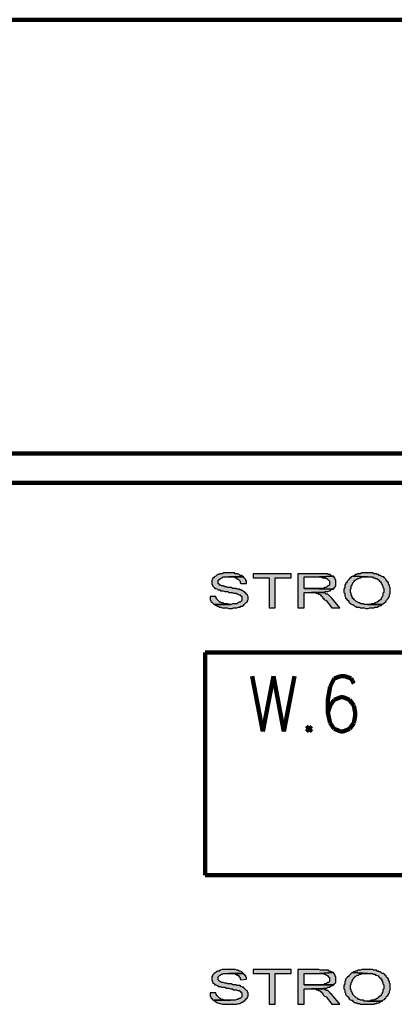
# Model space of a CAD drawing. Header units: inches. Extents: x -1901 to 7725, y 4299 to 7113.
# Tile 38 of 180: x 506 to 701, y 4847 to 5359. Entities that reach past the tile are written whole.
import ezdxf

# ---------------------------------------------------------------- set-up
doc = ezdxf.new("R2010")
doc.units = ezdxf.units.IN
doc.header["$MEASUREMENT"] = 0
doc.layers.add('at_Entity', color=7, linetype='Continuous')
doc.layers.add('at_Solid', color=7, linetype='Continuous')

msp = doc.modelspace()

# ---------------------------------------------------------------- hatches: boundary and pattern name
at = {"layer": 'at_Solid'}
for points in [[(614.78, 5071.48), (612.25, 5071.48), (611.4, 5071.06), (610.14, 5071.06), (609.71, 5070.63), (608.87, 5070.63), (608.44, 5070.21), (608.03, 5069.79), (607.18, 5069.37), (607.18, 5068.94), (606.76, 5068.94), (606.33, 5068.52), (606.33, 5068.1), (605.91, 5067.68), (605.91, 5066.41), (605.91, 5065.57), (606.33, 5065.14), (606.33, 5064.72), (606.76, 5064.3), (607.18, 5063.88), (607.6, 5063.45), (608.03, 5063.45), (608.87, 5063.03), (609.29, 5062.61), (610.14, 5062.61), (610.56, 5062.19), (611.83, 5062.19), (612.67, 5061.77), (614.36, 5061.77), (614.78, 5061.34), (616.47, 5061.34), (617.32, 5060.92), (618.58, 5060.92), (619.43, 5060.5), (620.27, 5060.08), (620.69, 5060.08), (621.12, 5059.65), (621.54, 5059.23), (621.54, 5057.12), (621.12, 5056.7), (620.69, 5056.28), (620.27, 5056.28), (619.43, 5055.85), (619.01, 5055.43), (616.9, 5055.43), (616.05, 5055.01), (607.18, 5055.01), (607.6, 5055.01), (608.03, 5054.59), (608.87, 5054.16), (609.29, 5054.16), (610.14, 5053.74), (610.56, 5053.74), (611.4, 5053.31), (613.94, 5053.31), (614.78, 5052.9), (616.47, 5052.9), (617.32, 5053.31), (619.01, 5053.31), (619.85, 5053.74), (620.69, 5053.74), (621.12, 5054.16), (621.96, 5054.16), (622.39, 5054.59), (622.81, 5055.01), (623.23, 5055.43), (623.65, 5055.85), (624.07, 5056.28), (624.5, 5056.7), (624.5, 5057.12), (624.92, 5057.54), (624.92, 5059.23), (624.5, 5059.65), (624.5, 5060.08), (624.07, 5060.5), (623.65, 5060.92), (623.23, 5061.34), (622.81, 5061.77), (622.39, 5061.77), (621.96, 5062.19), (621.12, 5062.61), (620.69, 5062.61), (620.27, 5063.03), (619.01, 5063.03), (618.58, 5063.45), (616.9, 5063.45), (616.05, 5063.88), (614.36, 5063.88), (613.52, 5064.3), (612.67, 5064.3), (611.83, 5064.72), (610.98, 5064.72), (610.56, 5065.14), (610.14, 5065.14), (609.71, 5065.57), (609.29, 5065.99), (609.29, 5067.68), (609.71, 5068.1), (610.14, 5068.1), (610.56, 5068.52), (610.98, 5068.94), (611.4, 5068.94), (611.83, 5069.37), (622.39, 5069.37), (621.96, 5069.79), (621.54, 5070.21), (620.69, 5070.21), (620.27, 5070.63), (619.43, 5071.06), (618.16, 5071.06), (617.74, 5071.48), (615.63, 5071.48)], [(622.39, 5069.37), (614.78, 5069.37), (617.74, 5069.37), (618.16, 5068.94), (618.58, 5068.94), (619.01, 5068.52), (619.85, 5068.1), (620.27, 5067.68), (620.69, 5067.26), (620.69, 5066.41), (621.12, 5065.99), (624.07, 5065.99), (624.07, 5067.26), (623.65, 5067.68), (623.65, 5068.1), (623.23, 5068.52), (622.81, 5068.94)], [(647.31, 5071.06), (627.45, 5071.06), (627.45, 5068.94), (635.9, 5068.94), (635.9, 5053.31), (638.86, 5053.31), (638.86, 5068.94), (647.31, 5068.94)], [(661.67, 5071.06), (650.69, 5071.06), (650.69, 5053.31), (654.07, 5053.31), (654.07, 5061.34), (664.2, 5061.34), (665.05, 5061.77), (666.32, 5061.77), (667.16, 5062.19), (667.58, 5062.19), (668, 5062.61), (668.43, 5063.03), (669.27, 5063.03), (654.07, 5063.45), (654.07, 5069.37), (662.09, 5069.37), (669.27, 5069.79), (668.43, 5069.79), (668, 5070.21), (667.58, 5070.63), (666.74, 5070.63), (666.32, 5071.06), (662.51, 5071.06)], [(669.27, 5069.79), (662.09, 5069.37), (662.94, 5069.37), (663.78, 5068.94), (665.05, 5068.94), (665.47, 5068.52), (665.89, 5068.52), (666.32, 5068.1), (666.74, 5067.68), (667.16, 5067.26), (667.16, 5065.14), (666.74, 5064.72), (666.32, 5064.72), (665.89, 5064.3), (665.47, 5063.88), (664.63, 5063.88), (664.2, 5063.45), (654.07, 5063.45), (669.27, 5063.03), (669.69, 5063.45), (669.69, 5063.88), (670.12, 5064.3), (670.54, 5064.72), (670.54, 5067.68), (670.12, 5068.1), (670.12, 5068.52), (669.69, 5068.94), (669.69, 5069.37)], [(679.41, 5069.79), (678.57, 5069.37), (678.14, 5068.94), (677.72, 5068.52), (677.3, 5068.1), (676.88, 5067.68), (676.45, 5067.26), (676.45, 5066.83), (676.03, 5066.41), (675.61, 5065.99), (675.61, 5065.57), (675.18, 5065.14), (675.18, 5063.88), (674.77, 5063.03), (674.77, 5061.34), (675.18, 5060.92), (675.18, 5059.65), (675.61, 5058.81), (675.61, 5058.39), (676.03, 5057.96), (676.45, 5057.54), (676.88, 5057.12), (677.3, 5056.7), (677.3, 5056.28), (677.72, 5055.85), (678.57, 5055.43), (678.98, 5055.01), (679.41, 5055.01), (679.83, 5054.59), (680.68, 5054.16), (681.52, 5053.74), (682.79, 5053.74), (683.21, 5053.31), (685.32, 5053.31), (686.17, 5052.9), (687.43, 5052.9), (688.28, 5053.31), (690.39, 5053.31), (690.81, 5053.74), (692.08, 5053.74), (692.92, 5054.16), (693.77, 5054.59), (694.19, 5054.59), (694.62, 5055.01), (685.32, 5055.01), (684.9, 5055.43), (683.63, 5055.43), (682.79, 5055.85), (682.37, 5055.85), (681.94, 5056.28), (681.1, 5056.7), (680.68, 5057.12), (680.26, 5057.54), (679.83, 5057.96), (679.41, 5057.96), (679.41, 5058.39), (678.98, 5058.81), (678.98, 5059.23), (678.57, 5060.08), (678.57, 5060.92), (678.14, 5061.34), (678.14, 5063.03), (678.57, 5063.45), (678.57, 5064.72), (678.98, 5065.14), (678.98, 5065.57), (679.41, 5065.99), (679.41, 5066.41), (679.83, 5066.83), (680.26, 5067.26), (680.26, 5067.68), (680.68, 5067.68), (681.1, 5068.1), (681.94, 5068.52), (682.37, 5068.52), (682.79, 5068.94), (683.63, 5068.94), (684.06, 5069.37), (687.01, 5069.37)], [(687.01, 5071.48), (684.06, 5071.48), (683.21, 5071.06), (681.94, 5071.06), (681.52, 5070.63), (680.68, 5070.63), (680.26, 5070.21), (679.83, 5069.79), (679.41, 5069.79), (687.01, 5069.37), (689.55, 5069.37), (689.97, 5068.94), (690.81, 5068.94), (691.24, 5068.52), (691.66, 5068.52), (692.5, 5068.1), (692.92, 5067.68), (693.35, 5067.26), (693.77, 5066.83), (694.19, 5066.41), (694.19, 5065.99), (694.62, 5065.57), (694.62, 5065.14), (695.04, 5064.72), (695.04, 5063.88), (695.46, 5063.45), (695.46, 5061.34), (695.04, 5060.92), (695.04, 5059.65), (694.62, 5059.23), (694.62, 5058.81), (694.19, 5058.39), (694.19, 5057.96), (693.77, 5057.54), (693.35, 5057.12), (692.92, 5057.12), (692.5, 5056.7), (692.08, 5056.28), (691.24, 5055.85), (690.81, 5055.85), (690.39, 5055.43), (689.12, 5055.43), (688.28, 5055.01), (687.01, 5055.01), (694.62, 5055.01), (695.04, 5055.43), (695.89, 5055.85), (696.3, 5056.28), (696.73, 5056.7), (696.73, 5057.12), (697.15, 5057.54), (697.57, 5057.96), (697.99, 5058.39), (697.99, 5058.81), (698.42, 5059.23), (698.42, 5060.08), (698.84, 5060.92), (698.84, 5063.88), (698.42, 5064.3), (698.42, 5065.14), (697.99, 5065.57), (697.99, 5066.41), (697.57, 5066.83), (697.15, 5067.26), (696.73, 5067.68), (696.73, 5068.1), (696.3, 5068.52), (695.89, 5068.94), (695.46, 5069.37), (694.62, 5069.37), (694.19, 5069.79), (693.77, 5070.21), (692.92, 5070.21), (692.92, 5070.63), (692.08, 5070.63), (691.66, 5071.06), (690.39, 5071.06), (689.55, 5071.48), (687.43, 5071.48)], [(608.03, 5059.23), (605.07, 5059.23), (605.07, 5057.54), (605.49, 5057.12), (605.49, 5056.7), (605.91, 5056.28), (606.33, 5055.85), (606.76, 5055.43), (607.18, 5055.01), (615.63, 5055.01), (614.78, 5055.01), (614.36, 5055.43), (612.25, 5055.43), (611.83, 5055.85), (610.98, 5055.85), (610.56, 5056.28), (610.14, 5056.28), (609.71, 5056.7), (609.29, 5057.12), (608.87, 5057.54), (608.44, 5057.96), (608.44, 5058.39), (608.03, 5058.81)], [(663.78, 5061.34), (657.87, 5061.34), (659.98, 5061.34), (660.4, 5060.92), (661.25, 5060.92), (661.25, 5060.5), (662.09, 5060.5), (662.51, 5060.08), (662.94, 5059.65), (663.36, 5059.23), (663.78, 5058.81), (663.78, 5058.39), (664.2, 5057.96), (664.63, 5057.54), (665.47, 5057.12), (668.43, 5053.31), (672.65, 5053.31), (668.43, 5058.39), (668, 5058.81), (667.58, 5059.23), (667.16, 5059.65), (666.74, 5060.08), (666.32, 5060.5), (665.47, 5060.5), (665.05, 5060.92), (664.2, 5061.34)], [(614.78, 4865.35), (611.4, 4865.35), (610.56, 4864.93), (610.14, 4864.93), (609.71, 4864.5), (608.87, 4864.5), (608.44, 4864.08), (608.03, 4863.66), (607.18, 4863.24), (606.76, 4862.81), (606.33, 4862.39), (606.33, 4861.97), (605.91, 4861.55), (605.91, 4859.86), (606.33, 4859.01), (606.33, 4858.59), (606.76, 4858.17), (607.18, 4857.75), (607.6, 4857.32), (608.03, 4857.32), (608.87, 4856.9), (609.29, 4856.48), (610.56, 4856.48), (610.98, 4856.06), (612.67, 4856.06), (613.52, 4855.63), (614.78, 4855.63), (615.63, 4855.21), (616.47, 4855.21), (617.32, 4854.79), (618.58, 4854.79), (619.43, 4854.37), (620.27, 4854.37), (620.69, 4853.94), (621.12, 4853.52), (621.54, 4853.1), (621.54, 4850.99), (621.12, 4850.57), (620.69, 4850.14), (620.27, 4850.14), (619.43, 4849.72), (619.01, 4849.72), (618.16, 4849.3), (607.18, 4849.3), (607.6, 4848.87), (608.03, 4848.45), (608.87, 4848.03), (609.29, 4848.03), (610.14, 4847.61), (610.56, 4847.61), (611.4, 4847.18), (619.01, 4847.18), (619.85, 4847.61), (620.69, 4847.61), (621.12, 4848.03), (621.96, 4848.45), (622.39, 4848.45), (622.81, 4848.87), (623.23, 4849.3), (623.65, 4849.72), (624.07, 4850.14), (624.5, 4850.57), (624.5, 4850.99), (624.92, 4851.41), (624.92, 4853.1), (624.5, 4853.52), (624.5, 4853.94), (624.07, 4854.37), (623.65, 4854.79), (623.23, 4855.21), (622.81, 4855.63), (622.39, 4856.06), (621.96, 4856.06), (621.12, 4856.48), (620.69, 4856.9), (619.01, 4856.9), (618.58, 4857.32), (616.9, 4857.32), (616.05, 4857.75), (614.36, 4857.75), (613.52, 4858.17), (612.67, 4858.17), (611.83, 4858.59), (610.98, 4858.59), (610.56, 4859.01), (610.14, 4859.01), (609.71, 4859.43), (609.29, 4859.86), (609.29, 4861.55), (609.71, 4861.97), (610.14, 4862.39), (610.56, 4862.39), (610.98, 4862.81), (611.4, 4862.81), (611.83, 4863.24), (622.39, 4863.24), (621.96, 4863.66), (621.54, 4864.08), (620.69, 4864.5), (620.27, 4864.5), (619.43, 4864.93), (619.01, 4864.93), (618.16, 4865.35), (615.63, 4865.35)], [(647.31, 4865.35), (627.45, 4865.35), (627.45, 4863.24), (635.9, 4863.24), (635.9, 4847.18), (638.86, 4847.18), (638.86, 4863.24), (647.31, 4863.24)], [(661.67, 4865.35), (650.69, 4865.35), (650.69, 4847.18), (654.07, 4847.18), (654.07, 4855.21), (663.78, 4855.21), (664.2, 4855.63), (665.89, 4855.63), (666.32, 4856.06), (667.16, 4856.06), (667.58, 4856.48), (668, 4856.48), (668.43, 4856.9), (668.85, 4856.9), (669.27, 4857.32), (654.07, 4857.32), (654.07, 4863.24), (662.09, 4863.24), (669.27, 4863.66), (668.43, 4864.08), (668, 4864.08), (667.58, 4864.5), (666.74, 4864.5), (666.74, 4864.93), (662.51, 4864.93)], [(669.27, 4863.66), (662.09, 4863.24), (663.78, 4863.24), (664.63, 4862.81), (665.05, 4862.81), (665.47, 4862.39), (665.89, 4862.39), (666.32, 4861.97), (666.74, 4861.55), (667.16, 4861.13), (667.16, 4859.01), (666.74, 4858.59), (666.32, 4858.59), (665.89, 4858.17), (665.47, 4857.75), (664.63, 4857.75), (664.2, 4857.32), (654.07, 4857.32), (669.69, 4857.32), (669.69, 4857.75), (670.12, 4858.17), (670.54, 4858.59), (670.54, 4861.55), (670.12, 4861.97), (670.12, 4862.39), (669.69, 4862.81), (669.69, 4863.24)], [(679.41, 4863.66), (678.57, 4863.24), (678.14, 4862.81), (677.72, 4862.39), (677.3, 4861.97), (676.88, 4861.55), (676.45, 4861.55), (676.45, 4861.13), (676.03, 4860.7), (675.61, 4860.28), (675.61, 4859.43), (675.18, 4859.01), (675.18, 4857.75), (674.77, 4856.9), (674.77, 4855.21), (675.18, 4854.79), (675.18, 4853.52), (675.61, 4853.1), (675.61, 4852.26), (676.03, 4851.83), (676.45, 4851.41), (676.88, 4850.99), (677.3, 4850.57), (677.3, 4850.14), (677.72, 4849.72), (678.57, 4849.3), (678.98, 4849.3), (679.41, 4848.87), (679.83, 4848.45), (680.68, 4848.03), (681.52, 4848.03), (681.94, 4847.61), (682.79, 4847.61), (683.21, 4847.18), (690.39, 4847.18), (690.81, 4847.61), (691.66, 4847.61), (692.08, 4848.03), (692.92, 4848.03), (693.77, 4848.45), (694.19, 4848.87), (694.62, 4848.87), (685.32, 4848.87), (684.9, 4849.3), (683.63, 4849.3), (682.79, 4849.72), (682.37, 4849.72), (681.94, 4850.14), (681.1, 4850.57), (680.68, 4850.99), (680.26, 4851.41), (679.83, 4851.83), (679.41, 4852.26), (679.41, 4852.68), (678.98, 4853.1), (678.98, 4853.52), (678.57, 4853.94), (678.57, 4854.79), (678.14, 4855.21), (678.14, 4856.9), (678.57, 4857.75), (678.57, 4858.59), (678.98, 4859.01), (678.98, 4859.43), (679.41, 4859.86), (679.41, 4860.28), (679.83, 4860.7), (680.26, 4861.13), (680.26, 4861.55), (680.68, 4861.55), (681.1, 4861.97), (681.94, 4862.39), (682.37, 4862.39), (682.79, 4862.81), (683.63, 4862.81), (684.06, 4863.24), (687.01, 4863.24)], [(687.01, 4865.35), (684.06, 4865.35), (683.21, 4864.93), (681.94, 4864.93), (681.52, 4864.5), (680.68, 4864.5), (680.26, 4864.08), (679.83, 4864.08), (679.41, 4863.66), (687.01, 4863.24), (689.55, 4863.24), (689.97, 4862.81), (690.81, 4862.81), (691.24, 4862.39), (691.66, 4862.39), (692.5, 4861.97), (692.92, 4861.55), (693.35, 4861.13), (693.77, 4860.7), (694.19, 4860.28), (694.19, 4859.86), (694.62, 4859.86), (694.62, 4859.01), (695.04, 4858.59), (695.04, 4857.75), (695.46, 4857.32), (695.46, 4855.21), (695.04, 4854.79), (695.04, 4853.52), (694.62, 4853.1), (694.62, 4852.68), (694.19, 4852.26), (694.19, 4851.83), (693.77, 4851.41), (693.35, 4851.41), (692.92, 4850.99), (692.5, 4850.57), (692.08, 4850.14), (691.24, 4849.72), (690.81, 4849.72), (690.39, 4849.3), (689.12, 4849.3), (688.28, 4848.87), (687.01, 4848.87), (694.62, 4848.87), (695.04, 4849.3), (695.89, 4849.72), (696.3, 4850.14), (696.73, 4850.57), (696.73, 4850.99), (697.15, 4851.41), (697.57, 4851.83), (697.99, 4852.26), (697.99, 4852.68), (698.42, 4853.1), (698.42, 4853.94), (698.84, 4854.79), (698.84, 4857.75), (698.42, 4858.17), (698.42, 4859.01), (697.99, 4859.86), (697.99, 4860.28), (697.57, 4860.7), (697.15, 4861.13), (696.73, 4861.55), (696.73, 4861.97), (696.3, 4862.39), (695.89, 4862.81), (695.46, 4863.24), (694.62, 4863.24), (694.19, 4863.66), (693.77, 4864.08), (692.92, 4864.08), (692.92, 4864.5), (692.08, 4864.5), (691.66, 4864.93), (690.39, 4864.93), (689.55, 4865.35), (687.43, 4865.35)], [(622.39, 4863.24), (614.78, 4863.24), (617.74, 4863.24), (618.16, 4862.81), (618.58, 4862.81), (619.01, 4862.39), (619.85, 4862.39), (619.85, 4861.97), (620.27, 4861.55), (620.69, 4861.13), (620.69, 4860.28), (621.12, 4859.86), (624.07, 4860.28), (624.07, 4861.13), (623.65, 4861.55), (623.65, 4861.97), (623.23, 4862.39), (622.81, 4862.81)], [(663.78, 4855.21), (657.87, 4855.21), (659.98, 4855.21), (660.4, 4854.79), (661.25, 4854.79), (661.25, 4854.37), (662.09, 4854.37), (662.51, 4853.94), (662.94, 4853.52), (663.36, 4853.1), (663.78, 4852.68), (663.78, 4852.26), (664.2, 4851.83), (664.63, 4851.41), (665.47, 4850.99), (668.43, 4847.18), (672.65, 4847.18), (668.43, 4852.26), (668, 4852.68), (667.58, 4853.1), (667.16, 4853.52), (666.74, 4853.94), (666.32, 4854.37), (665.47, 4854.37), (665.47, 4854.79), (665.05, 4854.79), (664.2, 4855.21)], [(608.03, 4853.1), (605.07, 4853.1), (605.07, 4851.41), (605.49, 4850.99), (605.49, 4850.57), (605.91, 4850.14), (606.33, 4849.72), (606.76, 4849.3), (615.63, 4849.3), (612.25, 4849.3), (611.83, 4849.72), (610.98, 4849.72), (610.56, 4850.14), (610.14, 4850.14), (609.71, 4850.57), (609.29, 4850.99), (608.87, 4851.41), (608.44, 4851.83), (608.44, 4852.26), (608.03, 4852.68)]]:
    msp.add_hatch(color=7, dxfattribs=at).paths.add_polyline_path(points)

# ---------------------------------------------------------------- linework, layer by layer
at = {"layer": 'at_Entity', "color": 7, "lineweight": 211}
for p, q in [((-1155.06, 5359.13), (1688.95, 5359.13)), ((-1095.96, 5133.57), (1748.93, 5133.57)), ((151.41, 5118.37), (1679.23, 5118.37)), ((602.53, 5030.09), (1385.24, 5030.09)), ((602.53, 5030.09), (602.53, 4914.35)), ((627.03, 5017.84), (632.52, 4989.11)), ((632.52, 4989.11), (638.01, 5017.84)), ((638.01, 5017.84), (643.51, 4989.11)), ((643.51, 4989.11), (649, 5017.84)), ((673.08, 5017.84), (669.69, 5016.57)), ((675.18, 5017.84), (673.08, 5017.84)), ((678.57, 5016.57), (675.18, 5017.84)), ((667.58, 5012.35), (666.32, 5005.58)), ((669.69, 5016.57), (667.58, 5012.35)), ((679.83, 5014.03), (678.57, 5016.57)), ((666.32, 5005.58), (666.32, 4998.83)), ((667.58, 5002.63), (666.32, 4998.83)), ((669.69, 5005.58), (667.58, 5002.63)), ((673.08, 5006.86), (669.69, 5005.58)), ((674.34, 5006.86), (673.08, 5006.86)), ((677.72, 5005.58), (674.34, 5006.86)), ((679.83, 5002.63), (677.72, 5005.58)), ((680.68, 4998.83), (679.83, 5002.63)), ((666.32, 4998.83), (667.58, 4993.34)), ((679.83, 4993.34), (680.68, 4997.14)), ((680.68, 4997.14), (680.68, 4998.83)), ((656.6, 4991.65), (655.33, 4990.38)), ((657.87, 4990.38), (656.6, 4991.65)), ((667.58, 4993.34), (669.69, 4990.38)), ((677.72, 4990.38), (679.83, 4993.34)), ((655.33, 4990.38), (656.6, 4989.11)), ((656.6, 4989.11), (657.87, 4990.38)), ((669.69, 4990.38), (673.08, 4989.11)), ((673.08, 4989.11), (674.34, 4989.11)), ((674.34, 4989.11), (677.72, 4990.38)), ((1385.24, 4914.35), (602.53, 4914.35))]:
    msp.add_line(p, q, dxfattribs=at)
at = {"layer": 'at_Entity', "color": 7}
for p, q in [((606.76, 5068.94), (606.33, 5068.52)), ((606.33, 5068.52), (606.33, 5068.1)), ((607.18, 5068.94), (606.76, 5068.94)), ((608.03, 5069.79), (607.18, 5069.37)), ((607.18, 5069.37), (607.18, 5068.94)), ((608.44, 5070.21), (608.03, 5069.79)), ((608.87, 5070.63), (608.44, 5070.21)), ((609.71, 5070.63), (608.87, 5070.63)), ((610.14, 5071.06), (609.71, 5070.63)), ((611.4, 5071.06), (610.14, 5071.06)), ((610.14, 5068.1), (610.56, 5068.52)), ((610.56, 5068.52), (610.98, 5068.94)), ((610.98, 5068.94), (611.4, 5068.94)), ((612.25, 5071.48), (611.4, 5071.06)), ((611.4, 5068.94), (611.83, 5069.37)), ((611.83, 5069.37), (622.39, 5069.37)), ((614.78, 5071.48), (612.25, 5071.48)), ((615.63, 5071.48), (614.78, 5071.48)), ((622.39, 5069.37), (614.78, 5069.37)), ((614.78, 5069.37), (617.74, 5069.37)), ((617.74, 5071.48), (615.63, 5071.48)), ((618.16, 5071.06), (617.74, 5071.48)), ((617.74, 5069.37), (618.16, 5068.94)), ((619.43, 5071.06), (618.16, 5071.06)), ((618.16, 5068.94), (618.58, 5068.94)), ((618.58, 5068.94), (619.01, 5068.52)), ((619.01, 5068.52), (619.85, 5068.1)), ((620.27, 5070.63), (619.43, 5071.06)), ((620.69, 5070.21), (620.27, 5070.63)), ((621.54, 5070.21), (620.69, 5070.21)), ((621.96, 5069.79), (621.54, 5070.21)), ((622.39, 5069.37), (621.96, 5069.79)), ((622.81, 5068.94), (622.39, 5069.37)), ((623.23, 5068.52), (622.81, 5068.94)), ((622.81, 5068.94), (622.81, 5068.94)), ((623.65, 5068.1), (623.23, 5068.52)), ((647.31, 5071.06), (627.45, 5071.06)), ((627.45, 5071.06), (627.45, 5068.94)), ((627.45, 5068.94), (635.9, 5068.94)), ((635.9, 5068.94), (635.9, 5053.31)), ((638.86, 5053.31), (638.86, 5068.94)), ((638.86, 5068.94), (647.31, 5068.94)), ((647.31, 5068.94), (647.31, 5071.06)), ((661.67, 5071.06), (650.69, 5071.06)), ((650.69, 5071.06), (650.69, 5053.31)), ((654.07, 5063.45), (654.07, 5069.37)), ((654.07, 5069.37), (662.09, 5069.37)), ((662.51, 5071.06), (661.67, 5071.06)), ((669.27, 5069.79), (662.09, 5069.37)), ((662.09, 5069.37), (669.27, 5069.79)), ((662.09, 5069.37), (662.94, 5069.37)), ((666.32, 5071.06), (662.51, 5071.06)), ((662.94, 5069.37), (663.78, 5068.94)), ((663.78, 5068.94), (665.05, 5068.94)), ((665.05, 5068.94), (665.47, 5068.52)), ((665.47, 5068.52), (665.89, 5068.52)), ((665.89, 5068.52), (666.32, 5068.1)), ((666.74, 5070.63), (666.32, 5071.06)), ((667.58, 5070.63), (666.74, 5070.63)), ((668, 5070.21), (667.58, 5070.63)), ((668.43, 5069.79), (668, 5070.21)), ((669.27, 5069.79), (668.43, 5069.79)), ((669.69, 5069.37), (669.27, 5069.79)), ((669.69, 5068.94), (669.69, 5069.37)), ((670.12, 5068.52), (669.69, 5068.94)), ((670.12, 5068.1), (670.12, 5068.52)), ((677.72, 5068.52), (677.3, 5068.1)), ((678.14, 5068.94), (677.72, 5068.52)), ((678.57, 5069.37), (678.14, 5068.94)), ((678.14, 5068.94), (678.14, 5068.94)), ((679.41, 5069.79), (678.57, 5069.37)), ((687.01, 5069.37), (679.41, 5069.79)), ((679.83, 5069.79), (679.41, 5069.79)), ((679.41, 5069.79), (687.01, 5069.37)), ((680.26, 5070.21), (679.83, 5069.79)), ((680.68, 5070.63), (680.26, 5070.21)), ((681.52, 5070.63), (680.68, 5070.63)), ((681.1, 5068.1), (681.94, 5068.52)), ((681.94, 5071.06), (681.52, 5070.63)), ((683.21, 5071.06), (681.94, 5071.06)), ((681.94, 5068.52), (682.37, 5068.52)), ((682.37, 5068.52), (682.79, 5068.94)), ((682.79, 5068.94), (683.63, 5068.94)), ((684.06, 5071.48), (683.21, 5071.06)), ((683.63, 5068.94), (684.06, 5069.37)), ((687.01, 5071.48), (684.06, 5071.48)), ((684.06, 5069.37), (687.01, 5069.37)), ((687.43, 5071.48), (687.01, 5071.48)), ((687.01, 5069.37), (689.55, 5069.37)), ((689.55, 5071.48), (687.43, 5071.48)), ((690.39, 5071.06), (689.55, 5071.48)), ((689.55, 5069.37), (689.97, 5068.94)), ((689.97, 5068.94), (690.81, 5068.94)), ((691.66, 5071.06), (690.39, 5071.06)), ((690.81, 5068.94), (691.24, 5068.52)), ((691.24, 5068.52), (691.66, 5068.52)), ((692.08, 5070.63), (691.66, 5071.06)), ((691.66, 5068.52), (692.5, 5068.1)), ((692.92, 5070.63), (692.08, 5070.63)), ((692.92, 5070.21), (692.92, 5070.63)), ((693.77, 5070.21), (692.92, 5070.21)), ((694.19, 5069.79), (693.77, 5070.21)), ((694.62, 5069.37), (694.19, 5069.79)), ((695.46, 5069.37), (694.62, 5069.37)), ((695.89, 5068.94), (695.46, 5069.37)), ((696.3, 5068.52), (695.89, 5068.94)), ((696.73, 5068.1), (696.3, 5068.52)), ((606.33, 5068.1), (605.91, 5067.68)), ((605.91, 5067.68), (605.91, 5066.41)), ((605.91, 5066.41), (605.91, 5065.57)), ((605.91, 5065.57), (606.33, 5065.14)), ((606.33, 5065.14), (606.33, 5064.72)), ((606.33, 5064.72), (606.76, 5064.3)), ((606.76, 5064.3), (606.76, 5064.3)), ((606.76, 5064.3), (607.18, 5063.88)), ((607.18, 5063.88), (607.6, 5063.45)), ((607.6, 5063.45), (608.03, 5063.45)), ((608.03, 5063.45), (608.87, 5063.03)), ((609.29, 5067.68), (609.71, 5068.1)), ((609.29, 5065.99), (609.29, 5067.68)), ((609.71, 5065.57), (609.29, 5065.99)), ((609.71, 5068.1), (610.14, 5068.1)), ((610.14, 5065.14), (609.71, 5065.57)), ((610.56, 5065.14), (610.14, 5065.14)), ((610.98, 5064.72), (610.56, 5065.14)), ((611.83, 5064.72), (610.98, 5064.72)), ((612.67, 5064.3), (611.83, 5064.72)), ((613.52, 5064.3), (612.67, 5064.3)), ((614.36, 5063.88), (613.52, 5064.3)), ((616.05, 5063.88), (614.36, 5063.88)), ((616.9, 5063.45), (616.05, 5063.88)), ((618.58, 5063.45), (616.9, 5063.45)), ((619.01, 5063.03), (618.58, 5063.45)), ((619.85, 5068.1), (619.85, 5068.1)), ((619.85, 5068.1), (620.27, 5067.68)), ((620.27, 5067.68), (620.69, 5067.26)), ((620.69, 5067.26), (620.69, 5066.41)), ((620.69, 5066.41), (621.12, 5065.99)), ((621.12, 5065.99), (624.07, 5065.99)), ((623.65, 5067.68), (623.65, 5068.1)), ((624.07, 5067.26), (623.65, 5067.68)), ((624.07, 5065.99), (624.07, 5067.26)), ((664.2, 5063.45), (654.07, 5063.45)), ((654.07, 5063.45), (669.27, 5063.03)), ((669.27, 5063.03), (654.07, 5063.45)), ((664.63, 5063.88), (664.2, 5063.45)), ((665.47, 5063.88), (664.63, 5063.88)), ((665.89, 5064.3), (665.47, 5063.88)), ((666.32, 5064.72), (665.89, 5064.3)), ((666.32, 5068.1), (666.74, 5067.68)), ((666.74, 5064.72), (666.32, 5064.72)), ((666.74, 5067.68), (667.16, 5067.26)), ((667.16, 5065.14), (666.74, 5064.72)), ((667.16, 5067.26), (667.16, 5065.14)), ((669.27, 5063.03), (669.69, 5063.45)), ((669.69, 5063.88), (670.12, 5064.3)), ((669.69, 5063.45), (669.69, 5063.88)), ((670.54, 5067.68), (670.12, 5068.1)), ((670.12, 5064.3), (670.54, 5064.72)), ((670.54, 5064.72), (670.54, 5067.68)), ((675.18, 5063.88), (674.77, 5063.03)), ((675.61, 5065.57), (675.18, 5065.14)), ((675.18, 5065.14), (675.18, 5063.88)), ((676.03, 5066.41), (675.61, 5065.99)), ((675.61, 5065.99), (675.61, 5065.57)), ((676.45, 5066.83), (676.03, 5066.41)), ((676.88, 5067.68), (676.45, 5067.26)), ((676.45, 5067.26), (676.45, 5066.83)), ((677.3, 5068.1), (676.88, 5067.68)), ((678.14, 5063.03), (678.57, 5063.45)), ((678.57, 5064.72), (678.98, 5065.14)), ((678.57, 5063.45), (678.57, 5064.72)), ((678.98, 5065.57), (679.41, 5065.99)), ((678.98, 5065.14), (678.98, 5065.57)), ((679.41, 5066.41), (679.83, 5066.83)), ((679.41, 5065.99), (679.41, 5066.41)), ((679.83, 5066.83), (680.26, 5067.26)), ((680.26, 5067.26), (680.26, 5067.68)), ((680.26, 5067.68), (680.68, 5067.68)), ((680.68, 5067.68), (681.1, 5068.1)), ((692.5, 5068.1), (692.92, 5067.68)), ((692.92, 5067.68), (693.35, 5067.26)), ((693.35, 5067.26), (693.77, 5066.83)), ((693.77, 5066.83), (694.19, 5066.41)), ((694.19, 5066.41), (694.19, 5065.99)), ((694.19, 5065.99), (694.62, 5065.57)), ((694.62, 5065.57), (694.62, 5065.14)), ((694.62, 5065.14), (695.04, 5064.72)), ((695.04, 5064.72), (695.04, 5063.88)), ((695.04, 5063.88), (695.46, 5063.45)), ((695.46, 5063.45), (695.46, 5061.34)), ((696.73, 5067.68), (696.73, 5068.1)), ((697.15, 5067.26), (696.73, 5067.68)), ((697.57, 5066.83), (697.15, 5067.26)), ((697.15, 5067.26), (697.15, 5067.26)), ((697.99, 5066.41), (697.57, 5066.83)), ((697.99, 5065.57), (697.99, 5066.41)), ((698.42, 5065.14), (697.99, 5065.57)), ((698.42, 5064.3), (698.42, 5065.14)), ((698.84, 5063.88), (698.42, 5064.3)), ((698.84, 5060.92), (698.84, 5063.88)), ((608.03, 5059.23), (605.07, 5059.23)), ((605.07, 5059.23), (605.07, 5057.54)), ((608.03, 5058.81), (608.03, 5059.23)), ((608.44, 5058.39), (608.03, 5058.81)), ((608.44, 5057.96), (608.44, 5058.39)), ((608.87, 5063.03), (609.29, 5062.61)), ((609.29, 5062.61), (610.14, 5062.61)), ((610.14, 5062.61), (610.56, 5062.19)), ((610.56, 5062.19), (611.83, 5062.19)), ((611.83, 5062.19), (612.67, 5061.77)), ((612.67, 5061.77), (614.36, 5061.77)), ((614.36, 5061.77), (614.78, 5061.34)), ((614.78, 5061.34), (616.47, 5061.34)), ((616.47, 5061.34), (617.32, 5060.92)), ((617.32, 5060.92), (618.58, 5060.92)), ((618.58, 5060.92), (619.43, 5060.5)), ((620.27, 5063.03), (619.01, 5063.03)), ((619.43, 5060.5), (620.27, 5060.08)), ((620.69, 5062.61), (620.27, 5063.03)), ((620.27, 5060.08), (620.69, 5060.08)), ((621.12, 5062.61), (620.69, 5062.61)), ((620.69, 5060.08), (621.12, 5059.65)), ((621.96, 5062.19), (621.12, 5062.61)), ((621.12, 5059.65), (621.12, 5059.65)), ((621.12, 5059.65), (621.54, 5059.23)), ((621.54, 5059.23), (621.54, 5057.12)), ((622.39, 5061.77), (621.96, 5062.19)), ((622.81, 5061.77), (622.39, 5061.77)), ((623.23, 5061.34), (622.81, 5061.77)), ((623.65, 5060.92), (623.23, 5061.34)), ((624.07, 5060.5), (623.65, 5060.92)), ((623.65, 5060.92), (623.65, 5060.92)), ((624.5, 5060.08), (624.07, 5060.5)), ((624.5, 5059.65), (624.5, 5060.08)), ((624.92, 5059.23), (624.5, 5059.65)), ((624.92, 5057.54), (624.92, 5059.23)), ((654.07, 5053.31), (654.07, 5061.34)), ((654.07, 5061.34), (664.2, 5061.34)), ((663.78, 5061.34), (657.87, 5061.34)), ((657.87, 5061.34), (659.98, 5061.34)), ((659.98, 5061.34), (660.4, 5060.92)), ((660.4, 5060.92), (661.25, 5060.92)), ((661.25, 5060.92), (661.25, 5060.5)), ((661.25, 5060.5), (662.09, 5060.5)), ((662.09, 5060.5), (662.51, 5060.08)), ((662.51, 5060.08), (662.94, 5059.65)), ((662.94, 5059.65), (663.36, 5059.23)), ((663.36, 5059.23), (663.78, 5058.81)), ((664.2, 5061.34), (663.78, 5061.34)), ((663.78, 5058.81), (663.78, 5058.39)), ((663.78, 5058.39), (664.2, 5057.96)), ((664.2, 5061.34), (665.05, 5061.77)), ((665.05, 5060.92), (664.2, 5061.34)), ((665.05, 5061.77), (666.32, 5061.77)), ((665.47, 5060.5), (665.05, 5060.92)), ((666.32, 5060.5), (665.47, 5060.5)), ((666.32, 5061.77), (667.16, 5062.19)), ((666.74, 5060.08), (666.32, 5060.5)), ((667.16, 5059.65), (666.74, 5060.08)), ((667.16, 5062.19), (667.58, 5062.19)), ((667.58, 5059.23), (667.16, 5059.65)), ((667.58, 5062.19), (668, 5062.61)), ((668, 5058.81), (667.58, 5059.23)), ((668, 5062.61), (668.43, 5063.03)), ((668.43, 5058.39), (668, 5058.81)), ((668.43, 5063.03), (669.27, 5063.03)), ((672.65, 5053.31), (668.43, 5058.39)), ((668.43, 5058.39), (668.43, 5058.39)), ((674.77, 5063.03), (674.77, 5061.34)), ((674.77, 5061.34), (675.18, 5060.92)), ((675.18, 5060.92), (675.18, 5059.65)), ((675.18, 5059.65), (675.61, 5058.81)), ((675.61, 5058.81), (675.61, 5058.39)), ((675.61, 5058.39), (676.03, 5057.96)), ((678.14, 5061.34), (678.14, 5063.03)), ((678.57, 5060.92), (678.14, 5061.34)), ((678.57, 5060.08), (678.57, 5060.92)), ((678.98, 5059.23), (678.57, 5060.08)), ((678.98, 5058.81), (678.98, 5059.23)), ((679.41, 5058.39), (678.98, 5058.81)), ((679.41, 5057.96), (679.41, 5058.39)), ((694.62, 5058.81), (694.19, 5058.39)), ((694.19, 5058.39), (694.19, 5057.96)), ((695.04, 5059.65), (694.62, 5059.23)), ((694.62, 5059.23), (694.62, 5058.81)), ((695.46, 5061.34), (695.04, 5060.92)), ((695.04, 5060.92), (695.04, 5059.65)), ((697.57, 5057.96), (697.99, 5058.39)), ((697.99, 5058.81), (698.42, 5059.23)), ((697.99, 5058.39), (697.99, 5058.81)), ((698.42, 5060.08), (698.84, 5060.92)), ((698.42, 5059.23), (698.42, 5060.08)), ((605.07, 5057.54), (605.49, 5057.12)), ((605.49, 5057.12), (605.49, 5056.7)), ((605.49, 5056.7), (605.91, 5056.28)), ((605.91, 5056.28), (606.33, 5055.85)), ((606.33, 5055.85), (606.76, 5055.43)), ((606.76, 5055.43), (607.18, 5055.01)), ((607.18, 5055.01), (615.63, 5055.01)), ((616.05, 5055.01), (607.18, 5055.01)), ((607.18, 5055.01), (607.6, 5055.01)), ((607.6, 5055.01), (608.03, 5054.59)), ((608.03, 5054.59), (608.87, 5054.16)), ((608.87, 5057.54), (608.44, 5057.96)), ((609.29, 5057.12), (608.87, 5057.54)), ((608.87, 5054.16), (609.29, 5054.16)), ((609.71, 5056.7), (609.29, 5057.12)), ((609.29, 5054.16), (610.14, 5053.74)), ((610.14, 5056.28), (609.71, 5056.7)), ((610.56, 5056.28), (610.14, 5056.28)), ((610.14, 5053.74), (610.56, 5053.74)), ((610.98, 5055.85), (610.56, 5056.28)), ((610.56, 5053.74), (611.4, 5053.31)), ((611.83, 5055.85), (610.98, 5055.85)), ((611.4, 5053.31), (613.94, 5053.31)), ((612.25, 5055.43), (611.83, 5055.85)), ((614.36, 5055.43), (612.25, 5055.43)), ((613.94, 5053.31), (614.78, 5052.9)), ((614.78, 5055.01), (614.36, 5055.43)), ((615.63, 5055.01), (614.78, 5055.01)), ((616.9, 5055.43), (616.05, 5055.01)), ((616.47, 5052.9), (617.32, 5053.31)), ((619.01, 5055.43), (616.9, 5055.43)), ((617.32, 5053.31), (619.01, 5053.31)), ((619.43, 5055.85), (619.01, 5055.43)), ((619.01, 5053.31), (619.85, 5053.74)), ((620.27, 5056.28), (619.43, 5055.85)), ((619.85, 5053.74), (620.69, 5053.74)), ((620.69, 5056.28), (620.27, 5056.28)), ((621.12, 5056.7), (620.69, 5056.28)), ((620.69, 5053.74), (621.12, 5054.16)), ((621.54, 5057.12), (621.12, 5056.7)), ((621.12, 5054.16), (621.96, 5054.16)), ((621.96, 5054.16), (622.39, 5054.59)), ((622.39, 5054.59), (622.81, 5055.01)), ((622.81, 5055.01), (623.23, 5055.43)), ((623.23, 5055.43), (623.65, 5055.85)), ((623.65, 5055.85), (624.07, 5056.28)), ((624.07, 5056.28), (624.5, 5056.7)), ((624.5, 5057.12), (624.92, 5057.54)), ((624.5, 5056.7), (624.5, 5057.12)), ((635.9, 5053.31), (638.86, 5053.31)), ((650.69, 5053.31), (654.07, 5053.31)), ((664.2, 5057.96), (664.63, 5057.54)), ((664.63, 5057.54), (665.47, 5057.12)), ((665.47, 5057.12), (668.43, 5053.31)), ((668.43, 5053.31), (672.65, 5053.31)), ((676.03, 5057.96), (676.45, 5057.54)), ((676.45, 5057.54), (676.45, 5057.54)), ((676.45, 5057.54), (676.88, 5057.12)), ((676.88, 5057.12), (677.3, 5056.7)), ((677.3, 5056.7), (677.3, 5056.28)), ((677.3, 5056.28), (677.72, 5055.85)), ((677.72, 5055.85), (678.57, 5055.43)), ((678.57, 5055.43), (678.98, 5055.01)), ((678.98, 5055.01), (679.41, 5055.01)), ((679.83, 5057.96), (679.41, 5057.96)), ((679.41, 5055.01), (679.83, 5054.59)), ((680.26, 5057.54), (679.83, 5057.96)), ((679.83, 5054.59), (680.68, 5054.16)), ((680.68, 5057.12), (680.26, 5057.54)), ((681.1, 5056.7), (680.68, 5057.12)), ((680.68, 5057.12), (680.68, 5057.12)), ((680.68, 5054.16), (680.68, 5054.16)), ((680.68, 5054.16), (681.52, 5053.74)), ((681.94, 5056.28), (681.1, 5056.7)), ((681.52, 5053.74), (682.79, 5053.74)), ((682.37, 5055.85), (681.94, 5056.28)), ((682.79, 5055.85), (682.37, 5055.85)), ((683.63, 5055.43), (682.79, 5055.85)), ((682.79, 5053.74), (683.21, 5053.31)), ((683.21, 5053.31), (685.32, 5053.31)), ((684.9, 5055.43), (683.63, 5055.43)), ((685.32, 5055.01), (684.9, 5055.43)), ((694.62, 5055.01), (685.32, 5055.01)), ((685.32, 5053.31), (686.17, 5052.9)), ((688.28, 5055.01), (687.01, 5055.01)), ((687.01, 5055.01), (694.62, 5055.01)), ((687.43, 5052.9), (688.28, 5053.31)), ((689.12, 5055.43), (688.28, 5055.01)), ((688.28, 5053.31), (690.39, 5053.31)), ((690.39, 5055.43), (689.12, 5055.43)), ((690.81, 5055.85), (690.39, 5055.43)), ((690.39, 5053.31), (690.81, 5053.74)), ((691.24, 5055.85), (690.81, 5055.85)), ((690.81, 5053.74), (692.08, 5053.74)), ((692.08, 5056.28), (691.24, 5055.85)), ((692.5, 5056.7), (692.08, 5056.28)), ((692.08, 5053.74), (692.92, 5054.16)), ((692.92, 5057.12), (692.5, 5056.7)), ((693.35, 5057.12), (692.92, 5057.12)), ((692.92, 5054.16), (693.77, 5054.59)), ((692.92, 5054.16), (692.92, 5054.16)), ((693.77, 5057.54), (693.35, 5057.12)), ((694.19, 5057.96), (693.77, 5057.54)), ((693.77, 5054.59), (694.19, 5054.59)), ((694.19, 5054.59), (694.62, 5055.01)), ((694.62, 5055.01), (695.04, 5055.43)), ((695.04, 5055.43), (695.89, 5055.85)), ((695.89, 5055.85), (696.3, 5056.28)), ((696.3, 5056.28), (696.73, 5056.7)), ((696.73, 5057.12), (697.15, 5057.54)), ((696.73, 5056.7), (696.73, 5057.12)), ((697.15, 5057.54), (697.57, 5057.96)), ((697.15, 5057.54), (697.15, 5057.54)), ((614.78, 5052.9), (616.47, 5052.9)), ((686.17, 5052.9), (687.43, 5052.9)), ((608.03, 4863.66), (607.18, 4863.24)), ((608.44, 4864.08), (608.03, 4863.66)), ((608.87, 4864.5), (608.44, 4864.08)), ((609.71, 4864.5), (608.87, 4864.5)), ((610.14, 4864.93), (609.71, 4864.5)), ((610.56, 4864.93), (610.14, 4864.93)), ((611.4, 4865.35), (610.56, 4864.93)), ((614.78, 4865.35), (611.4, 4865.35)), ((615.63, 4865.35), (614.78, 4865.35)), ((618.16, 4865.35), (615.63, 4865.35)), ((619.01, 4864.93), (618.16, 4865.35)), ((619.43, 4864.93), (619.01, 4864.93)), ((620.27, 4864.5), (619.43, 4864.93)), ((620.69, 4864.5), (620.27, 4864.5)), ((621.54, 4864.08), (620.69, 4864.5)), ((621.96, 4863.66), (621.54, 4864.08)), ((622.39, 4863.24), (621.96, 4863.66)), ((647.31, 4865.35), (627.45, 4865.35)), ((627.45, 4865.35), (627.45, 4863.24)), ((647.31, 4863.24), (647.31, 4865.35)), ((661.67, 4865.35), (650.69, 4865.35)), ((650.69, 4865.35), (650.69, 4847.18)), ((662.51, 4864.93), (661.67, 4865.35)), ((669.27, 4863.66), (662.09, 4863.24)), ((662.09, 4863.24), (669.27, 4863.66)), ((666.74, 4864.93), (662.51, 4864.93)), ((666.74, 4864.5), (666.74, 4864.93)), ((667.58, 4864.5), (666.74, 4864.5)), ((668, 4864.08), (667.58, 4864.5)), ((668.43, 4864.08), (668, 4864.08)), ((669.27, 4863.66), (668.43, 4864.08)), ((669.69, 4863.24), (669.27, 4863.66)), ((679.41, 4863.66), (678.57, 4863.24)), ((679.83, 4864.08), (679.41, 4863.66)), ((687.01, 4863.24), (679.41, 4863.66)), ((679.41, 4863.66), (687.01, 4863.24)), ((680.26, 4864.08), (679.83, 4864.08)), ((680.68, 4864.5), (680.26, 4864.08)), ((681.52, 4864.5), (680.68, 4864.5)), ((681.94, 4864.93), (681.52, 4864.5)), ((683.21, 4864.93), (681.94, 4864.93)), ((684.06, 4865.35), (683.21, 4864.93)), ((687.01, 4865.35), (684.06, 4865.35)), ((687.43, 4865.35), (687.01, 4865.35)), ((689.55, 4865.35), (687.43, 4865.35)), ((690.39, 4864.93), (689.55, 4865.35)), ((691.66, 4864.93), (690.39, 4864.93)), ((692.08, 4864.5), (691.66, 4864.93)), ((692.92, 4864.5), (692.08, 4864.5)), ((692.92, 4864.08), (692.92, 4864.5)), ((693.77, 4864.08), (692.92, 4864.08)), ((694.19, 4863.66), (693.77, 4864.08)), ((694.62, 4863.24), (694.19, 4863.66)), ((606.33, 4861.97), (605.91, 4861.55)), ((605.91, 4861.55), (605.91, 4859.86)), ((605.91, 4859.86), (606.33, 4859.01)), ((606.76, 4862.81), (606.33, 4862.39)), ((606.33, 4862.39), (606.33, 4861.97)), ((606.33, 4859.01), (606.33, 4858.59)), ((606.33, 4858.59), (606.76, 4858.17)), ((607.18, 4863.24), (606.76, 4862.81)), ((607.18, 4863.24), (607.18, 4863.24)), ((609.29, 4861.55), (609.71, 4861.97)), ((609.29, 4859.86), (609.29, 4861.55)), ((609.71, 4859.43), (609.29, 4859.86)), ((609.71, 4861.97), (610.14, 4862.39)), ((610.14, 4859.01), (609.71, 4859.43)), ((610.14, 4862.39), (610.56, 4862.39)), ((610.56, 4859.01), (610.14, 4859.01)), ((610.56, 4862.39), (610.98, 4862.81)), ((610.98, 4858.59), (610.56, 4859.01)), ((610.98, 4862.81), (611.4, 4862.81)), ((611.83, 4858.59), (610.98, 4858.59)), ((611.4, 4862.81), (611.83, 4863.24)), ((611.83, 4863.24), (622.39, 4863.24)), ((612.67, 4858.17), (611.83, 4858.59)), ((622.39, 4863.24), (614.78, 4863.24)), ((614.78, 4863.24), (617.74, 4863.24)), ((617.74, 4863.24), (618.16, 4862.81)), ((618.16, 4862.81), (618.58, 4862.81)), ((618.58, 4862.81), (619.01, 4862.39)), ((619.01, 4862.39), (619.85, 4862.39)), ((619.85, 4862.39), (619.85, 4861.97)), ((619.85, 4861.97), (620.27, 4861.55)), ((620.27, 4861.55), (620.69, 4861.13)), ((620.69, 4861.13), (620.69, 4860.28)), ((620.69, 4860.28), (621.12, 4859.86)), ((621.12, 4859.86), (624.07, 4860.28)), ((622.81, 4862.81), (622.39, 4863.24)), ((623.23, 4862.39), (622.81, 4862.81)), ((622.81, 4862.81), (622.81, 4862.81)), ((623.65, 4861.97), (623.23, 4862.39)), ((623.65, 4861.55), (623.65, 4861.97)), ((624.07, 4861.13), (623.65, 4861.55)), ((624.07, 4860.28), (624.07, 4861.13)), ((627.45, 4863.24), (635.9, 4863.24)), ((635.9, 4863.24), (635.9, 4847.18)), ((638.86, 4847.18), (638.86, 4863.24)), ((638.86, 4863.24), (647.31, 4863.24)), ((654.07, 4857.32), (654.07, 4863.24)), ((654.07, 4863.24), (662.09, 4863.24)), ((662.09, 4863.24), (663.78, 4863.24)), ((663.78, 4863.24), (664.63, 4862.81)), ((664.63, 4862.81), (665.05, 4862.81)), ((665.05, 4862.81), (665.47, 4862.39)), ((665.47, 4862.39), (665.89, 4862.39)), ((665.89, 4862.39), (666.32, 4861.97)), ((666.32, 4858.59), (665.89, 4858.17)), ((666.32, 4861.97), (666.74, 4861.55)), ((666.74, 4858.59), (666.32, 4858.59)), ((666.74, 4861.55), (667.16, 4861.13)), ((667.16, 4859.01), (666.74, 4858.59)), ((667.16, 4861.13), (667.16, 4859.01)), ((669.69, 4862.81), (669.69, 4863.24)), ((670.12, 4862.39), (669.69, 4862.81)), ((670.12, 4861.97), (670.12, 4862.39)), ((670.54, 4861.55), (670.12, 4861.97)), ((670.12, 4858.17), (670.54, 4858.59)), ((670.54, 4858.59), (670.54, 4861.55)), ((675.61, 4859.43), (675.18, 4859.01)), ((675.18, 4859.01), (675.18, 4857.75)), ((676.03, 4860.7), (675.61, 4860.28)), ((675.61, 4860.28), (675.61, 4859.43)), ((676.45, 4861.13), (676.03, 4860.7)), ((676.88, 4861.55), (676.45, 4861.55)), ((676.45, 4861.55), (676.45, 4861.13)), ((677.3, 4861.97), (676.88, 4861.55)), ((677.72, 4862.39), (677.3, 4861.97)), ((678.14, 4862.81), (677.72, 4862.39)), ((678.57, 4863.24), (678.14, 4862.81)), ((678.14, 4862.81), (678.14, 4862.81)), ((678.57, 4858.59), (678.98, 4859.01)), ((678.57, 4857.75), (678.57, 4858.59)), ((678.98, 4859.43), (679.41, 4859.86)), ((678.98, 4859.01), (678.98, 4859.43)), ((679.41, 4860.28), (679.83, 4860.7)), ((679.41, 4859.86), (679.41, 4860.28)), ((679.83, 4860.7), (680.26, 4861.13)), ((680.26, 4861.13), (680.26, 4861.55)), ((680.26, 4861.55), (680.68, 4861.55)), ((680.68, 4861.55), (681.1, 4861.97)), ((681.1, 4861.97), (681.94, 4862.39)), ((681.94, 4862.39), (682.37, 4862.39)), ((682.37, 4862.39), (682.79, 4862.81)), ((682.79, 4862.81), (683.63, 4862.81)), ((683.63, 4862.81), (684.06, 4863.24)), ((684.06, 4863.24), (687.01, 4863.24)), ((687.01, 4863.24), (689.55, 4863.24)), ((689.55, 4863.24), (689.97, 4862.81)), ((689.97, 4862.81), (690.81, 4862.81)), ((690.81, 4862.81), (691.24, 4862.39)), ((691.24, 4862.39), (691.66, 4862.39)), ((691.66, 4862.39), (692.5, 4861.97)), ((692.5, 4861.97), (692.92, 4861.55)), ((692.92, 4861.55), (693.35, 4861.13)), ((693.35, 4861.13), (693.77, 4860.7)), ((693.77, 4860.7), (694.19, 4860.28)), ((694.19, 4860.28), (694.19, 4859.86)), ((694.19, 4859.86), (694.62, 4859.86)), ((695.46, 4863.24), (694.62, 4863.24)), ((694.62, 4859.86), (694.62, 4859.01)), ((694.62, 4859.01), (695.04, 4858.59)), ((695.04, 4858.59), (695.04, 4857.75)), ((695.89, 4862.81), (695.46, 4863.24)), ((696.3, 4862.39), (695.89, 4862.81)), ((696.73, 4861.97), (696.3, 4862.39)), ((696.73, 4861.55), (696.73, 4861.97)), ((697.15, 4861.13), (696.73, 4861.55)), ((697.57, 4860.7), (697.15, 4861.13)), ((697.15, 4861.13), (697.15, 4861.13)), ((697.99, 4860.28), (697.57, 4860.7)), ((697.99, 4859.86), (697.99, 4860.28)), ((698.42, 4859.01), (697.99, 4859.86)), ((698.42, 4858.17), (698.42, 4859.01)), ((606.76, 4858.17), (606.76, 4858.17)), ((606.76, 4858.17), (607.18, 4857.75)), ((607.18, 4857.75), (607.6, 4857.32)), ((607.6, 4857.32), (608.03, 4857.32)), ((608.03, 4857.32), (608.87, 4856.9)), ((608.87, 4856.9), (609.29, 4856.48)), ((609.29, 4856.48), (610.56, 4856.48)), ((610.56, 4856.48), (610.98, 4856.06)), ((610.98, 4856.06), (612.67, 4856.06)), ((613.52, 4858.17), (612.67, 4858.17)), ((612.67, 4856.06), (613.52, 4855.63)), ((614.36, 4857.75), (613.52, 4858.17)), ((613.52, 4855.63), (614.78, 4855.63)), ((616.05, 4857.75), (614.36, 4857.75)), ((614.78, 4855.63), (615.63, 4855.21)), ((615.63, 4855.21), (616.47, 4855.21)), ((616.9, 4857.32), (616.05, 4857.75)), ((616.47, 4855.21), (617.32, 4854.79)), ((618.58, 4857.32), (616.9, 4857.32)), ((617.32, 4854.79), (618.58, 4854.79)), ((619.01, 4856.9), (618.58, 4857.32)), ((618.58, 4854.79), (619.43, 4854.37)), ((620.69, 4856.9), (619.01, 4856.9)), ((619.43, 4854.37), (620.27, 4854.37)), ((620.27, 4854.37), (620.69, 4853.94)), ((621.12, 4856.48), (620.69, 4856.9)), ((620.69, 4853.94), (621.12, 4853.52)), ((621.96, 4856.06), (621.12, 4856.48)), ((621.12, 4853.52), (621.12, 4853.52)), ((621.12, 4853.52), (621.54, 4853.1)), ((622.39, 4856.06), (621.96, 4856.06)), ((622.81, 4855.63), (622.39, 4856.06)), ((623.23, 4855.21), (622.81, 4855.63)), ((623.65, 4854.79), (623.23, 4855.21)), ((624.07, 4854.37), (623.65, 4854.79)), ((623.65, 4854.79), (623.65, 4854.79)), ((624.5, 4853.94), (624.07, 4854.37)), ((624.5, 4853.52), (624.5, 4853.94)), ((624.92, 4853.1), (624.5, 4853.52)), ((664.2, 4857.32), (654.07, 4857.32)), ((654.07, 4857.32), (669.69, 4857.32)), ((669.27, 4857.32), (654.07, 4857.32)), ((654.07, 4847.18), (654.07, 4855.21)), ((654.07, 4855.21), (663.78, 4855.21)), ((663.78, 4855.21), (657.87, 4855.21)), ((657.87, 4855.21), (659.98, 4855.21)), ((659.98, 4855.21), (660.4, 4854.79)), ((660.4, 4854.79), (661.25, 4854.79)), ((661.25, 4854.79), (661.25, 4854.37)), ((661.25, 4854.37), (662.09, 4854.37)), ((662.09, 4854.37), (662.51, 4853.94)), ((662.51, 4853.94), (662.94, 4853.52)), ((662.94, 4853.52), (663.36, 4853.1)), ((663.78, 4855.21), (664.2, 4855.63)), ((664.2, 4855.21), (663.78, 4855.21)), ((664.63, 4857.75), (664.2, 4857.32)), ((664.2, 4855.63), (665.89, 4855.63)), ((665.05, 4854.79), (664.2, 4855.21)), ((665.47, 4857.75), (664.63, 4857.75)), ((665.47, 4854.79), (665.05, 4854.79)), ((665.89, 4858.17), (665.47, 4857.75)), ((665.47, 4854.37), (665.47, 4854.79)), ((666.32, 4854.37), (665.47, 4854.37)), ((665.89, 4855.63), (666.32, 4856.06)), ((666.32, 4856.06), (667.16, 4856.06)), ((666.74, 4853.94), (666.32, 4854.37)), ((667.16, 4853.52), (666.74, 4853.94)), ((667.16, 4856.06), (667.58, 4856.48)), ((667.58, 4853.1), (667.16, 4853.52)), ((667.58, 4856.48), (668, 4856.48)), ((668, 4856.48), (668.43, 4856.9)), ((668.43, 4856.9), (668.85, 4856.9)), ((668.85, 4856.9), (669.27, 4857.32)), ((669.69, 4857.75), (670.12, 4858.17)), ((669.69, 4857.32), (669.69, 4857.75)), ((675.18, 4857.75), (674.77, 4856.9)), ((674.77, 4856.9), (674.77, 4855.21)), ((674.77, 4855.21), (675.18, 4854.79)), ((675.18, 4854.79), (675.18, 4853.52)), ((675.18, 4853.52), (675.61, 4853.1)), ((678.14, 4856.9), (678.57, 4857.75)), ((678.14, 4855.21), (678.14, 4856.9)), ((678.57, 4854.79), (678.14, 4855.21)), ((678.57, 4853.94), (678.57, 4854.79)), ((678.98, 4853.52), (678.57, 4853.94)), ((678.98, 4853.1), (678.98, 4853.52)), ((695.04, 4853.52), (694.62, 4853.1)), ((695.04, 4857.75), (695.46, 4857.32)), ((695.46, 4855.21), (695.04, 4854.79)), ((695.04, 4854.79), (695.04, 4853.52)), ((695.46, 4857.32), (695.46, 4855.21)), ((698.84, 4857.75), (698.42, 4858.17)), ((698.42, 4853.94), (698.84, 4854.79)), ((698.42, 4853.1), (698.42, 4853.94)), ((698.84, 4854.79), (698.84, 4857.75)), ((608.03, 4853.1), (605.07, 4853.1)), ((605.07, 4853.1), (605.07, 4851.41)), ((605.07, 4851.41), (605.49, 4850.99)), ((605.49, 4850.99), (605.49, 4850.57)), ((605.49, 4850.57), (605.91, 4850.14)), ((605.91, 4850.14), (606.33, 4849.72)), ((606.33, 4849.72), (606.76, 4849.3)), ((606.76, 4849.3), (615.63, 4849.3)), ((618.16, 4849.3), (607.18, 4849.3)), ((607.18, 4849.3), (607.6, 4848.87)), ((607.6, 4848.87), (608.03, 4848.45)), ((608.03, 4852.68), (608.03, 4853.1)), ((608.44, 4852.26), (608.03, 4852.68)), ((608.03, 4848.45), (608.87, 4848.03)), ((608.44, 4851.83), (608.44, 4852.26)), ((608.87, 4851.41), (608.44, 4851.83)), ((609.29, 4850.99), (608.87, 4851.41)), ((609.71, 4850.57), (609.29, 4850.99)), ((610.14, 4850.14), (609.71, 4850.57)), ((610.56, 4850.14), (610.14, 4850.14)), ((610.98, 4849.72), (610.56, 4850.14)), ((611.83, 4849.72), (610.98, 4849.72)), ((612.25, 4849.3), (611.83, 4849.72)), ((615.63, 4849.3), (612.25, 4849.3)), ((619.01, 4849.72), (618.16, 4849.3)), ((619.43, 4849.72), (619.01, 4849.72)), ((620.27, 4850.14), (619.43, 4849.72)), ((620.69, 4850.14), (620.27, 4850.14)), ((621.12, 4850.57), (620.69, 4850.14)), ((621.54, 4850.99), (621.12, 4850.57)), ((621.12, 4848.03), (621.96, 4848.45)), ((621.54, 4853.1), (621.54, 4850.99)), ((621.96, 4848.45), (622.39, 4848.45)), ((622.39, 4848.45), (622.81, 4848.87)), ((622.81, 4848.87), (623.23, 4849.3)), ((623.23, 4849.3), (623.65, 4849.72)), ((623.65, 4849.72), (624.07, 4850.14)), ((624.07, 4850.14), (624.5, 4850.57)), ((624.5, 4850.99), (624.92, 4851.41)), ((624.5, 4850.57), (624.5, 4850.99)), ((624.92, 4851.41), (624.92, 4853.1)), ((663.36, 4853.1), (663.78, 4852.68)), ((663.78, 4852.68), (663.78, 4852.26)), ((663.78, 4852.26), (664.2, 4851.83)), ((664.2, 4851.83), (664.63, 4851.41)), ((664.63, 4851.41), (665.47, 4850.99)), ((665.47, 4850.99), (668.43, 4847.18)), ((668, 4852.68), (667.58, 4853.1)), ((668.43, 4852.26), (668, 4852.68)), ((672.65, 4847.18), (668.43, 4852.26)), ((668.43, 4852.26), (668.43, 4852.26)), ((675.61, 4853.1), (675.61, 4852.26)), ((675.61, 4852.26), (676.03, 4851.83)), ((676.03, 4851.83), (676.45, 4851.41)), ((676.45, 4851.41), (676.45, 4851.41)), ((676.45, 4851.41), (676.88, 4850.99)), ((676.88, 4850.99), (677.3, 4850.57)), ((677.3, 4850.57), (677.3, 4850.14)), ((677.3, 4850.14), (677.72, 4849.72)), ((677.72, 4849.72), (678.57, 4849.3)), ((678.57, 4849.3), (678.98, 4849.3)), ((679.41, 4852.68), (678.98, 4853.1)), ((678.98, 4849.3), (679.41, 4848.87)), ((679.41, 4852.26), (679.41, 4852.68)), ((679.83, 4851.83), (679.41, 4852.26)), ((679.41, 4848.87), (679.83, 4848.45)), ((680.26, 4851.41), (679.83, 4851.83)), ((679.83, 4848.45), (680.68, 4848.03)), ((680.68, 4850.99), (680.26, 4851.41)), ((681.1, 4850.57), (680.68, 4850.99)), ((680.68, 4850.99), (680.68, 4850.99)), ((681.94, 4850.14), (681.1, 4850.57)), ((682.37, 4849.72), (681.94, 4850.14)), ((682.79, 4849.72), (682.37, 4849.72)), ((683.63, 4849.3), (682.79, 4849.72)), ((684.9, 4849.3), (683.63, 4849.3)), ((685.32, 4848.87), (684.9, 4849.3)), ((694.62, 4848.87), (685.32, 4848.87)), ((688.28, 4848.87), (687.01, 4848.87)), ((687.01, 4848.87), (694.62, 4848.87)), ((689.12, 4849.3), (688.28, 4848.87)), ((690.39, 4849.3), (689.12, 4849.3)), ((690.81, 4849.72), (690.39, 4849.3)), ((691.24, 4849.72), (690.81, 4849.72)), ((692.08, 4850.14), (691.24, 4849.72)), ((692.5, 4850.57), (692.08, 4850.14)), ((692.92, 4850.99), (692.5, 4850.57)), ((693.35, 4851.41), (692.92, 4850.99)), ((692.92, 4850.99), (692.92, 4850.99)), ((692.92, 4848.03), (693.77, 4848.45)), ((693.77, 4851.41), (693.35, 4851.41)), ((694.19, 4851.83), (693.77, 4851.41)), ((693.77, 4848.45), (694.19, 4848.87)), ((694.62, 4852.68), (694.19, 4852.26)), ((694.19, 4852.26), (694.19, 4851.83)), ((694.19, 4848.87), (694.62, 4848.87)), ((694.62, 4853.1), (694.62, 4852.68)), ((694.62, 4848.87), (695.04, 4849.3)), ((695.04, 4849.3), (695.89, 4849.72)), ((695.89, 4849.72), (696.3, 4850.14)), ((696.3, 4850.14), (696.73, 4850.57)), ((696.73, 4850.99), (697.15, 4851.41)), ((696.73, 4850.57), (696.73, 4850.99)), ((697.15, 4851.41), (697.57, 4851.83)), ((697.15, 4851.41), (697.15, 4851.41)), ((697.57, 4851.83), (697.99, 4852.26)), ((697.99, 4852.68), (698.42, 4853.1)), ((697.99, 4852.26), (697.99, 4852.68)), ((608.87, 4848.03), (609.29, 4848.03)), ((609.29, 4848.03), (610.14, 4847.61)), ((610.14, 4847.61), (610.56, 4847.61)), ((610.56, 4847.61), (611.4, 4847.18)), ((611.4, 4847.18), (619.01, 4847.18)), ((619.01, 4847.18), (619.85, 4847.61)), ((619.85, 4847.61), (620.69, 4847.61)), ((620.69, 4847.61), (621.12, 4848.03)), ((635.9, 4847.18), (638.86, 4847.18)), ((650.69, 4847.18), (654.07, 4847.18)), ((668.43, 4847.18), (672.65, 4847.18)), ((680.68, 4848.03), (681.52, 4848.03)), ((681.52, 4848.03), (681.94, 4847.61)), ((681.94, 4847.61), (682.79, 4847.61)), ((682.79, 4847.61), (683.21, 4847.18)), ((683.21, 4847.18), (690.39, 4847.18)), ((690.39, 4847.18), (690.81, 4847.61)), ((690.81, 4847.61), (691.66, 4847.61)), ((691.66, 4847.61), (692.08, 4848.03)), ((692.08, 4848.03), (692.92, 4848.03))]:
    msp.add_line(p, q, dxfattribs=at)

doc.saveas('drawing.dxf')
